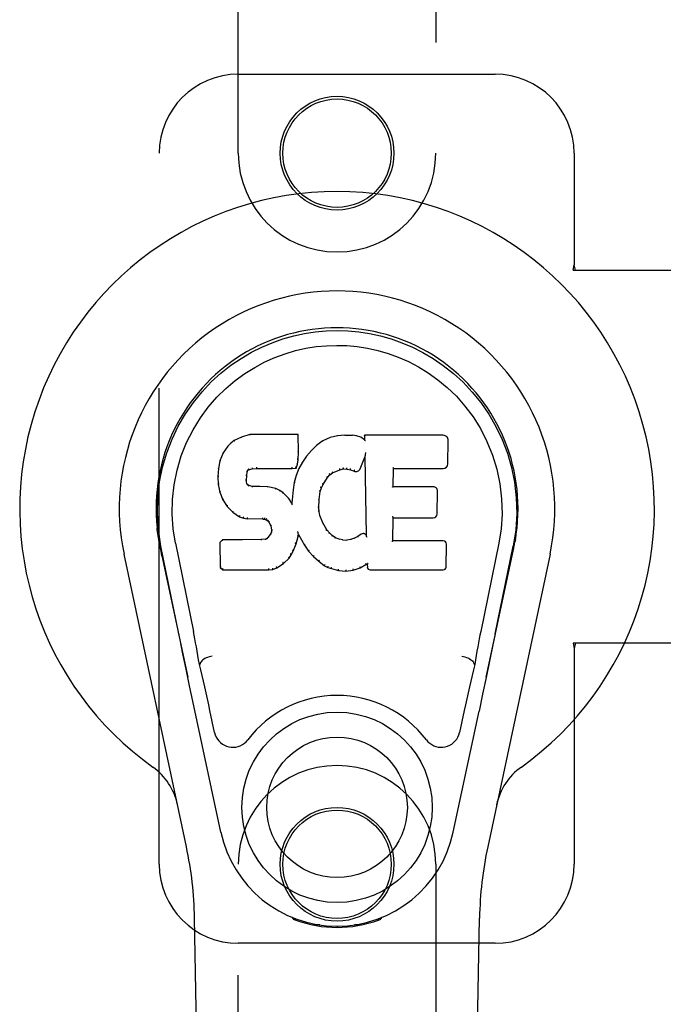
# Model space of a CAD drawing. Header units: inches. Extents: x 0 to 274, y 0 to 177.
# Tile 79 of 138: x 110.1 to 112.14, y 89.63 to 92.74. Entities that reach past the tile are written whole.
import ezdxf

# ---------------------------------------------------------------- set-up
doc = ezdxf.new("R2010")
doc.units = ezdxf.units.IN
doc.header["$LTSCALE"] = 15.069778
doc.header["$MEASUREMENT"] = 0
doc.linetypes.add('HIDDEN', pattern=[0.2, 0.1, -0.1])
doc.layers.add('RIGHT_OR_MAIN_DOOR_ASSEMBLY', color=7, linetype='CONTINUOUS')

msp = doc.modelspace()

# ---------------------------------------------------------------- linework, layer by layer
at = {"layer": 'RIGHT_OR_MAIN_DOOR_ASSEMBLY', "color": 8, "linetype": 'HIDDEN'}
for p, q in [((110.7922, 92.3213), (110.7922, 94.1788)), ((111.4172, 94.1788), (111.4172, 92.3213)), ((110.7922, 92.5713), (111.6047, 92.5713)), ((110.5422, 90.0713), (110.5422, 92.3213)), ((111.8547, 92.3213), (111.8547, 91.9681)), ((111.8517, 91.9513), (111.8547, 91.9681)), ((111.8517, 91.9513), (112.1726, 91.9513)), ((111.8591, 91.9513), (111.8547, 91.9681)), ((112.1726, 90.7713), (111.8517, 90.7713)), ((111.8517, 90.7713), (111.8547, 90.7544)), ((111.8591, 90.7713), (111.8547, 90.7544)), ((111.8547, 90.7544), (111.8547, 90.0713)), ((110.7922, 88.2138), (110.7922, 90.0713)), ((111.4172, 90.0713), (111.4172, 88.2138)), ((111.6047, 89.8213), (110.7922, 89.8213))]:
    msp.add_line(p, q, dxfattribs=at)
at = {"layer": 'RIGHT_OR_MAIN_DOOR_ASSEMBLY', "color": 7, "linetype": 'Continuous'}
for p, q in [((110.7797, 91.4119), (110.7686, 91.4042)), ((110.8028, 91.4225), (110.7797, 91.4119)), ((110.78, 91.4113), (110.7797, 91.4119)), ((110.8286, 91.4307), (110.8028, 91.4225)), ((110.8031, 91.4219), (110.8028, 91.4225)), ((110.9815, 91.4307), (110.8286, 91.4307)), ((110.8287, 91.4301), (110.8286, 91.4307)), ((110.9809, 91.4301), (110.9815, 91.4307)), ((110.9827, 91.3759), (110.9815, 91.4307)), ((111.0601, 91.4116), (111.0405, 91.3972)), ((111.0826, 91.4215), (111.0601, 91.4116)), ((111.0605, 91.411), (111.0601, 91.4116)), ((111.1062, 91.4269), (111.0826, 91.4215)), ((111.0828, 91.4209), (111.0826, 91.4215)), ((111.1298, 91.4292), (111.1062, 91.4269)), ((111.1063, 91.4263), (111.1062, 91.4269)), ((111.1298, 91.4292), (111.1538, 91.4288)), ((111.1298, 91.4286), (111.1298, 91.4292)), ((111.1299, 91.428), (111.1298, 91.4286)), ((111.1537, 91.4282), (111.1538, 91.4288)), ((111.1666, 91.4268), (111.1538, 91.4288)), ((111.1665, 91.4262), (111.1666, 91.4268)), ((111.1795, 91.4226), (111.1666, 91.4268)), ((111.1792, 91.422), (111.1795, 91.4226)), ((111.1916, 91.4146), (111.1795, 91.4226)), ((111.4401, 91.4287), (111.1913, 91.4287)), ((111.192, 91.428), (111.1913, 91.4287)), ((111.1913, 91.4287), (111.1916, 91.4146)), ((111.1916, 91.4146), (111.1922, 91.4135)), ((111.4549, 91.3379), (111.4562, 91.4123)), ((110.7587, 91.3946), (110.7439, 91.3728)), ((110.7686, 91.4042), (110.7587, 91.3946)), ((110.7592, 91.3942), (110.7587, 91.3946)), ((110.769, 91.4037), (110.7686, 91.4042)), ((111.0234, 91.3809), (111.0082, 91.3631)), ((111.0405, 91.3972), (111.0234, 91.3809)), ((111.0238, 91.3804), (111.0234, 91.3809)), ((111.0409, 91.3968), (111.0405, 91.3972)), ((110.7342, 91.3482), (110.7292, 91.3231)), ((110.7439, 91.3728), (110.7342, 91.3482)), ((110.7348, 91.348), (110.7342, 91.3482)), ((110.7445, 91.3725), (110.7439, 91.3728)), ((110.9797, 91.3372), (110.9813, 91.3515)), ((110.9807, 91.3515), (110.9813, 91.3515)), ((110.9813, 91.3515), (110.9827, 91.3759)), ((110.9821, 91.3759), (110.9827, 91.3759)), ((111.0082, 91.3631), (110.9949, 91.3438)), ((111.0087, 91.3627), (111.0082, 91.3631)), ((111.1777, 91.3228), (111.1926, 91.3597)), ((111.1931, 91.3626), (111.1926, 91.3597)), ((111.1926, 91.3597), (111.1969, 91.1125)), ((111.1933, 91.3644), (111.1932, 91.3639)), ((111.1934, 91.3651), (111.1933, 91.3644)), ((111.1935, 91.3658), (111.1934, 91.3651)), ((111.1937, 91.3669), (111.1935, 91.3658)), ((111.1939, 91.368), (111.1937, 91.3669)), ((111.1941, 91.3693), (111.1939, 91.368)), ((111.1943, 91.3707), (111.1941, 91.3693)), ((111.1947, 91.3726), (111.1943, 91.3707)), ((111.1949, 91.3737), (111.1947, 91.3726)), ((110.7292, 91.3231), (110.7278, 91.2982)), ((110.7298, 91.323), (110.7292, 91.3231)), ((110.8208, 91.3135), (110.8224, 91.3168)), ((110.8219, 91.3171), (110.8224, 91.3168)), ((110.8224, 91.3168), (110.825, 91.3189)), ((110.8247, 91.3194), (110.825, 91.3189)), ((110.825, 91.3189), (110.8363, 91.3224)), ((110.8362, 91.3229), (110.8363, 91.3224)), ((110.8363, 91.3224), (110.8497, 91.3234)), ((110.8496, 91.3273), (110.8497, 91.3259)), ((110.8497, 91.324), (110.8497, 91.3234)), ((110.8497, 91.3234), (110.9626, 91.3234)), ((110.9626, 91.3259), (110.9625, 91.3273)), ((110.9626, 91.3234), (110.9753, 91.3245)), ((110.9626, 91.324), (110.9626, 91.3234)), ((110.9748, 91.325), (110.9753, 91.3245)), ((110.9838, 91.3231), (110.9752, 91.3013)), ((110.9753, 91.3245), (110.9797, 91.3372)), ((110.9792, 91.3373), (110.9797, 91.3372)), ((110.9949, 91.3438), (110.9838, 91.3231)), ((110.9844, 91.3229), (110.9838, 91.3231)), ((110.9954, 91.3435), (110.9949, 91.3438)), ((111.0905, 91.3097), (111.1138, 91.3194)), ((111.1137, 91.3199), (111.1138, 91.3194)), ((111.1138, 91.3194), (111.1246, 91.3221)), ((111.1245, 91.3227), (111.1246, 91.3221)), ((111.1246, 91.3221), (111.1355, 91.3219)), ((111.1356, 91.3225), (111.1355, 91.3219)), ((111.1355, 91.3219), (111.1469, 91.3193)), ((111.1471, 91.3198), (111.1469, 91.3193)), ((111.1469, 91.3193), (111.1585, 91.3148)), ((111.1588, 91.3153), (111.1585, 91.3148)), ((111.2825, 91.2661), (111.2835, 91.3233)), ((111.2829, 91.3239), (111.2835, 91.3233)), ((111.2835, 91.3233), (111.4401, 91.3233)), ((110.7284, 91.2982), (110.7278, 91.2982)), ((110.7278, 91.2982), (110.729, 91.2732)), ((110.8173, 91.2865), (110.8179, 91.2865)), ((110.8179, 91.2865), (110.8188, 91.3004)), ((110.8184, 91.2806), (110.8179, 91.2865)), ((110.8182, 91.3005), (110.8188, 91.3004)), ((110.8188, 91.3004), (110.8208, 91.3135)), ((110.8202, 91.3137), (110.8208, 91.3135)), ((110.9752, 91.3013), (110.9692, 91.2788)), ((110.9758, 91.3011), (110.9752, 91.3013)), ((111.0606, 91.2729), (111.0746, 91.295)), ((111.0741, 91.2953), (111.0746, 91.295)), ((111.0746, 91.295), (111.0817, 91.3037)), ((111.0813, 91.3041), (111.0817, 91.3037)), ((111.0817, 91.3037), (111.0905, 91.3097)), ((111.0902, 91.3102), (111.0905, 91.3097)), ((110.7296, 91.2732), (110.729, 91.2732)), ((110.729, 91.2732), (110.7336, 91.2483)), ((110.8178, 91.2804), (110.8184, 91.2806)), ((110.8198, 91.2759), (110.8184, 91.2806)), ((110.8192, 91.2756), (110.8198, 91.2759)), ((110.8225, 91.2722), (110.8198, 91.2759)), ((110.822, 91.2718), (110.8225, 91.2722)), ((110.8261, 91.2695), (110.8225, 91.2722)), ((110.8259, 91.2689), (110.8261, 91.2695)), ((110.8376, 91.2662), (110.8261, 91.2695)), ((110.8607, 91.267), (110.8376, 91.2662)), ((110.8376, 91.2656), (110.8376, 91.2662)), ((110.8857, 91.2657), (110.8607, 91.267)), ((110.8607, 91.2664), (110.8607, 91.267)), ((110.8607, 91.2658), (110.8607, 91.2664)), ((110.8856, 91.2651), (110.8857, 91.2657)), ((110.9108, 91.2602), (110.8857, 91.2657)), ((110.9106, 91.2595), (110.9108, 91.2602)), ((110.9233, 91.2545), (110.9108, 91.2602)), ((110.923, 91.2539), (110.9233, 91.2545)), ((110.9344, 91.2466), (110.9233, 91.2545)), ((110.9654, 91.2561), (110.9617, 91.2139)), ((110.9692, 91.2788), (110.9654, 91.2561)), ((110.966, 91.256), (110.9654, 91.2561)), ((110.9698, 91.2787), (110.9692, 91.2788)), ((111.0516, 91.2511), (111.0551, 91.2622)), ((111.0546, 91.2624), (111.0551, 91.2622)), ((111.0551, 91.2622), (111.0606, 91.2729)), ((111.0601, 91.2731), (111.0606, 91.2729)), ((111.2819, 91.2655), (111.2825, 91.2661)), ((111.4091, 91.2661), (111.2825, 91.2661)), ((110.7342, 91.2484), (110.7336, 91.2483)), ((110.7336, 91.2483), (110.7429, 91.2246)), ((110.7434, 91.2248), (110.7429, 91.2246)), ((110.7429, 91.2246), (110.7569, 91.2032)), ((110.934, 91.2461), (110.9344, 91.2466)), ((110.9525, 91.2284), (110.9344, 91.2466)), ((110.9521, 91.228), (110.9525, 91.2284)), ((110.9617, 91.2139), (110.9525, 91.2284)), ((111.0469, 91.1994), (111.0481, 91.2255)), ((111.0475, 91.2255), (111.0481, 91.2255)), ((111.0481, 91.2255), (111.0516, 91.2511)), ((111.051, 91.2512), (111.0516, 91.2511)), ((111.4212, 91.1794), (111.4225, 91.2525)), ((110.7574, 91.2036), (110.7569, 91.2032)), ((110.7569, 91.2032), (110.7747, 91.1849)), ((110.9622, 91.2121), (110.9617, 91.2139)), ((111.0463, 91.1994), (111.0469, 91.1994)), ((111.0479, 91.1872), (111.0469, 91.1994)), ((110.775, 91.1854), (110.7747, 91.1849)), ((110.7747, 91.1849), (110.7961, 91.171)), ((110.7963, 91.1715), (110.7961, 91.171)), ((110.7961, 91.171), (110.8087, 91.1664)), ((110.8088, 91.167), (110.8087, 91.1664)), ((110.8087, 91.1664), (110.8216, 91.1642)), ((110.8217, 91.1648), (110.8216, 91.1642)), ((110.8694, 91.1638), (110.8216, 91.1642)), ((110.8694, 91.1643), (110.8694, 91.1638)), ((110.8694, 91.1638), (110.8758, 91.1632)), ((110.8759, 91.1637), (110.8758, 91.1632)), ((110.8758, 91.1632), (110.8809, 91.1615)), ((110.8811, 91.162), (110.8809, 91.1615)), ((110.8809, 91.1615), (110.8853, 91.1581)), ((111.0473, 91.1871), (111.0479, 91.1872)), ((111.0505, 91.1754), (111.0479, 91.1872)), ((111.05, 91.1752), (111.0505, 91.1754)), ((111.06, 91.1514), (111.0505, 91.1754)), ((111.2807, 91.0945), (111.282, 91.1676)), ((111.2815, 91.1681), (111.282, 91.1676)), ((111.282, 91.1676), (111.4091, 91.1676)), ((110.8857, 91.1585), (110.8853, 91.1581)), ((110.8853, 91.1581), (110.8893, 91.1535)), ((110.8898, 91.1538), (110.8893, 91.1535)), ((110.8893, 91.1535), (110.8951, 91.1418)), ((110.8957, 91.142), (110.8951, 91.1418)), ((110.8951, 91.1418), (110.8975, 91.1285)), ((110.8975, 91.1285), (110.897, 91.1227)), ((110.8981, 91.1285), (110.8975, 91.1285)), ((111.0594, 91.1511), (111.06, 91.1514)), ((111.0724, 91.1291), (111.06, 91.1514)), ((111.0719, 91.1287), (111.0724, 91.1291)), ((111.0803, 91.1197), (111.0724, 91.1291)), ((110.5407, 91.0984), (110.5421, 91.0913)), ((110.7419, 91.0976), (110.7339, 91.0895)), ((110.8036, 91.0982), (110.7419, 91.0976)), ((110.7421, 91.097), (110.7419, 91.0976)), ((110.8643, 91.0985), (110.8036, 91.0982)), ((110.8036, 91.0976), (110.8036, 91.0982)), ((110.8036, 91.0976), (110.8036, 91.097)), ((110.8779, 91.0996), (110.8643, 91.0985)), ((110.8643, 91.0979), (110.8643, 91.0985)), ((110.8643, 91.0979), (110.8644, 91.0973)), ((110.8824, 91.102), (110.8779, 91.0996)), ((110.8781, 91.0989), (110.8779, 91.0996)), ((110.8869, 91.1064), (110.8824, 91.102)), ((110.8828, 91.1015), (110.8824, 91.102)), ((110.8952, 91.1175), (110.8869, 91.1064)), ((110.8874, 91.106), (110.8869, 91.1064)), ((110.897, 91.1227), (110.8952, 91.1175)), ((110.8957, 91.1172), (110.8952, 91.1175)), ((110.8976, 91.1225), (110.897, 91.1227)), ((110.975, 91.0849), (110.9819, 91.1089)), ((110.9808, 91.1236), (110.9806, 91.1246)), ((110.981, 91.1229), (110.9808, 91.1236)), ((110.9811, 91.1222), (110.981, 91.1229)), ((110.9812, 91.1216), (110.9811, 91.1222)), ((110.9814, 91.121), (110.9812, 91.1216)), ((110.9813, 91.109), (110.9819, 91.1089)), ((110.9815, 91.1204), (110.9814, 91.121)), ((110.9816, 91.1196), (110.9815, 91.1204)), ((110.9819, 91.1089), (110.9824, 91.1148)), ((110.9824, 91.1148), (110.982, 91.1167)), ((110.9824, 91.1148), (111.0016, 91.0808)), ((111.0798, 91.1193), (111.0803, 91.1197)), ((111.0896, 91.1113), (111.0803, 91.1197)), ((111.0892, 91.1108), (111.0896, 91.1113)), ((111.0998, 91.1045), (111.0896, 91.1113)), ((111.0995, 91.1039), (111.0998, 91.1045)), ((111.1109, 91.1), (111.0998, 91.1045)), ((111.1108, 91.0994), (111.1109, 91.1)), ((111.1231, 91.0978), (111.1109, 91.1)), ((111.1231, 91.0978), (111.1355, 91.0973)), ((111.1231, 91.0972), (111.1231, 91.0978)), ((111.1476, 91.0992), (111.1355, 91.0973)), ((111.1356, 91.0967), (111.1355, 91.0973)), ((111.1595, 91.103), (111.1476, 91.0992)), ((111.1477, 91.0985), (111.1476, 91.0992)), ((111.1709, 91.1082), (111.1595, 91.103)), ((111.1598, 91.1024), (111.1595, 91.103)), ((111.1813, 91.1154), (111.1709, 91.1082)), ((111.1712, 91.1077), (111.1709, 91.1082)), ((111.1816, 91.1149), (111.1813, 91.1154)), ((111.1969, 91.1125), (111.1969, 91.1124)), ((111.1975, 91.1104), (111.1969, 91.1124)), ((111.1996, 91.105), (111.1989, 91.1071)), ((111.6687, 91.0984), (111.6673, 91.0913)), ((111.6678, 91.0934), (111.6687, 91.0984)), ((110.5438, 91.0816), (110.5432, 91.0847)), ((110.5444, 91.0785), (110.5438, 91.0816)), ((110.5478, 91.0621), (110.5444, 91.0785)), ((110.6042, 90.8008), (110.5477, 91.0777)), ((110.5932, 91.0869), (110.6502, 90.8079)), ((110.7345, 91.0893), (110.7339, 91.0895)), ((110.7339, 91.0895), (110.7353, 91.0103)), ((110.9658, 91.0621), (110.975, 91.0849)), ((110.9745, 91.0851), (110.975, 91.0849)), ((111.0021, 91.0811), (111.0016, 91.0808)), ((111.0016, 91.0808), (111.0148, 91.062)), ((111.1357, 91.0961), (111.1356, 91.0967)), ((111.2801, 91.0939), (111.2807, 91.0945)), ((111.4407, 91.0945), (111.2807, 91.0945)), ((111.4498, 91.0118), (111.4511, 91.0839)), ((111.6162, 91.0869), (111.5592, 90.8079)), ((111.6052, 90.8008), (111.6617, 91.0777)), ((111.6636, 91.0719), (111.6652, 91.0797)), ((111.6652, 91.0797), (111.6657, 91.0824)), ((111.6657, 91.0824), (111.6663, 91.0851)), ((111.6663, 91.0851), (111.6678, 91.0934)), ((110.6282, 90.1267), (110.4308, 91.0527)), ((110.5508, 91.0477), (110.5478, 91.0621)), ((110.5508, 91.0477), (110.6327, 90.6634)), ((110.9348, 91.023), (110.9527, 91.0403)), ((110.9522, 91.0407), (110.9527, 91.0403)), ((110.9527, 91.0403), (110.96, 91.0509)), ((110.9595, 91.0512), (110.96, 91.0509)), ((110.96, 91.0509), (110.9658, 91.0621)), ((110.9653, 91.0623), (110.9658, 91.0621)), ((111.0152, 91.0624), (111.0148, 91.062)), ((111.0148, 91.062), (111.0301, 91.0451)), ((111.0305, 91.0455), (111.0301, 91.0451)), ((111.0301, 91.0451), (111.0471, 91.03)), ((111.5767, 90.6634), (111.6585, 91.0477)), ((111.7785, 91.0527), (111.5812, 90.1267)), ((110.7359, 91.0105), (110.7353, 91.0103)), ((110.7353, 91.0103), (110.7429, 91.0029)), ((110.7431, 91.0034), (110.7429, 91.0029)), ((110.889, 91.0054), (110.8889, 91.0068)), ((110.889, 91.0034), (110.8891, 91.0029)), ((110.8891, 91.0029), (110.9018, 91.0045)), ((110.9017, 91.0051), (110.9018, 91.0045)), ((110.9018, 91.0045), (110.914, 91.0088)), ((110.9137, 91.0093), (110.914, 91.0088)), ((110.914, 91.0088), (110.9348, 91.023)), ((110.9345, 91.0235), (110.9348, 91.023)), ((111.0475, 91.0304), (111.0471, 91.03)), ((111.0471, 91.03), (111.0654, 91.016)), ((111.0657, 91.0165), (111.0654, 91.016)), ((111.0654, 91.016), (111.0759, 91.0107)), ((111.0761, 91.0112), (111.0759, 91.0107)), ((111.0759, 91.0107), (111.0869, 91.0069)), ((111.0871, 91.0074), (111.0869, 91.0069)), ((111.0869, 91.0069), (111.1092, 91.0013)), ((111.1552, 91.0019), (111.1774, 91.0088)), ((111.1771, 91.0093), (111.1774, 91.0088)), ((111.1774, 91.0088), (111.196, 91.02)), ((111.1958, 91.0205), (111.196, 91.02)), ((111.196, 91.02), (111.2004, 91.02)), ((111.2009, 91.0205), (111.2004, 91.02)), ((111.2004, 91.02), (111.2005, 91.0118)), ((110.7429, 91.0029), (110.8891, 91.0029)), ((111.1093, 91.0018), (111.1092, 91.0013)), ((111.1092, 91.0013), (111.1321, 90.9987)), ((111.1321, 91.0026), (111.1321, 90.9993)), ((111.1321, 90.9987), (111.1552, 91.0019)), ((111.1321, 90.9993), (111.1321, 90.9987)), ((111.1551, 91.0024), (111.1552, 91.0019)), ((111.2096, 91.0029), (111.4407, 91.0029)), ((111.6052, 90.8007), (111.5968, 90.7601)), ((111.5968, 90.7601), (111.5872, 90.7136)), ((110.6274, 90.6886), (110.6172, 90.7375)), ((110.6713, 90.7041), (110.6692, 90.7038)), ((110.6713, 90.7045), (110.6713, 90.7041)), ((111.5381, 90.7041), (111.538, 90.7045)), ((111.5381, 90.7041), (111.5401, 90.7038)), ((111.5872, 90.7136), (111.5765, 90.6628)), ((110.6384, 90.6363), (110.6274, 90.6886)), ((111.5765, 90.6628), (111.5653, 90.6095)), ((110.6487, 90.5877), (110.6384, 90.6363)), ((111.5653, 90.6095), (111.5539, 90.5557)), ((110.737, 90.1731), (110.6487, 90.5877)), ((110.7174, 90.4883), (110.7027, 90.5574)), ((111.4724, 90.1731), (111.5539, 90.5557)), ((111.5067, 90.5574), (111.492, 90.4883)), ((110.7262, 85.7618), (110.6539, 89.9011)), ((110.9659, 89.8978), (110.9632, 89.9035)), ((110.9695, 89.9009), (110.9694, 89.8963)), ((110.9731, 89.8978), (110.9734, 89.8949)), ((111.236, 89.8949), (111.2363, 89.8978)), ((111.2399, 89.9009), (111.2399, 89.8963)), ((111.2462, 89.9035), (111.2434, 89.8978)), ((111.4832, 85.7618), (111.5554, 89.9011)), ((111.05, 89.8797), (111.029, 89.8794)), ((111.1047, 89.8754), (111.1047, 89.8715)), ((111.1803, 89.8794), (111.1594, 89.8797))]:
    msp.add_line(p, q, dxfattribs=at)
for points in [[(110.5477, 91.0776), (110.5395, 91.1303), (110.5363, 91.182), (110.5377, 91.2323), (110.5433, 91.281), (110.5529, 91.3282), (110.5662, 91.3736), (110.5828, 91.4168), (110.6025, 91.4578), (110.6251, 91.4966), (110.6502, 91.5329), (110.6776, 91.5666), (110.7068, 91.5974), (110.7374, 91.6253), (110.769, 91.6502), (110.8012, 91.6721), (110.8338, 91.6912), (110.8667, 91.7077), (110.8999, 91.7217), (110.9336, 91.7335), (110.9675, 91.7431), (111.0013, 91.7504), (111.0354, 91.7556), (111.07, 91.7588), (111.1047, 91.7599)], [(111.1047, 91.7599), (111.1389, 91.7588), (111.1733, 91.7557), (111.2076, 91.7505), (111.2419, 91.7431), (111.2757, 91.7335), (111.3094, 91.7217), (111.343, 91.7075), (111.3762, 91.6908), (111.4088, 91.6717), (111.4409, 91.6498), (111.4728, 91.6246), (111.5035, 91.5964), (111.5326, 91.5656), (111.5598, 91.532), (111.5849, 91.4955), (111.6075, 91.4565), (111.6272, 91.4152), (111.6438, 91.3718), (111.6568, 91.3268), (111.6662, 91.28), (111.6718, 91.2313), (111.6731, 91.1811), (111.6698, 91.1297), (111.6617, 91.0776)], [(110.5932, 91.0869), (110.5859, 91.1326), (110.5828, 91.1787), (110.5838, 91.2255), (110.5889, 91.2721), (110.5984, 91.3184), (110.6119, 91.3634), (110.6289, 91.4061), (110.6492, 91.4464), (110.6722, 91.4836), (110.6974, 91.5178), (110.7243, 91.5488), (110.7527, 91.5768), (110.7823, 91.6019), (110.8128, 91.6241), (110.8441, 91.6437), (110.876, 91.6606), (110.9081, 91.6749), (110.9405, 91.6868), (110.9731, 91.6965), (111.0058, 91.7039), (111.0384, 91.7091), (111.071, 91.7122), (111.1036, 91.7133), (111.1361, 91.7124), (111.1686, 91.7094), (111.201, 91.7044), (111.2335, 91.6972), (111.2659, 91.6878), (111.2983, 91.6761), (111.3303, 91.6621), (111.3619, 91.6456), (111.393, 91.6265), (111.4236, 91.6046), (111.4534, 91.5798), (111.4821, 91.552), (111.5093, 91.5212), (111.5349, 91.487), (111.5583, 91.4497), (111.579, 91.4091), (111.5966, 91.3659), (111.6103, 91.321), (111.62, 91.2746)], [(110.7801, 91.4113), (110.7802, 91.4114), (110.7803, 91.4114), (110.7804, 91.4113), (110.7806, 91.4113), (110.7808, 91.4112), (110.781, 91.411)], [(110.8031, 91.4219), (110.8032, 91.4219), (110.8033, 91.4219), (110.8034, 91.4218), (110.8035, 91.4217), (110.8036, 91.4216), (110.8038, 91.4215)], [(110.8287, 91.4301), (110.8287, 91.4301), (110.8288, 91.43), (110.8288, 91.4299), (110.8289, 91.4298), (110.8289, 91.4297), (110.829, 91.4295)], [(110.9803, 91.4301), (110.9802, 91.4301), (110.9799, 91.43), (110.9797, 91.4299), (110.9795, 91.4298), (110.9792, 91.4297), (110.979, 91.4295)], [(111.0614, 91.4107), (111.0612, 91.4109), (111.061, 91.411), (111.0608, 91.411), (111.0607, 91.411), (111.0606, 91.411), (111.0604, 91.411)], [(111.0834, 91.4204), (111.0833, 91.4206), (111.0832, 91.4207), (111.0831, 91.4208), (111.083, 91.4209), (111.0829, 91.4209), (111.0828, 91.4209)], [(111.1066, 91.4257), (111.1066, 91.4259), (111.1065, 91.426), (111.1065, 91.4261), (111.1064, 91.4262), (111.1064, 91.4263), (111.1063, 91.4263)], [(111.1536, 91.4276), (111.1536, 91.4278), (111.1536, 91.4279), (111.1537, 91.428), (111.1537, 91.4281), (111.1537, 91.4281), (111.1537, 91.4282)], [(111.166, 91.4257), (111.1661, 91.4258), (111.1662, 91.426), (111.1663, 91.4261), (111.1663, 91.4261), (111.1664, 91.4262), (111.1665, 91.4262)], [(111.1784, 91.4216), (111.1785, 91.4218), (111.1787, 91.4219), (111.1788, 91.422), (111.179, 91.422), (111.1791, 91.422), (111.1792, 91.422)], [(111.194, 91.4274), (111.1937, 91.4276), (111.1935, 91.4277), (111.1932, 91.4279), (111.193, 91.4279), (111.1928, 91.428), (111.1926, 91.428)], [(111.1942, 91.4111), (111.1939, 91.4116), (111.1937, 91.412), (111.1934, 91.4124), (111.1931, 91.4127), (111.1929, 91.413), (111.1926, 91.4132)], [(110.7592, 91.3943), (110.7594, 91.3944), (110.7596, 91.3945), (110.7598, 91.3945), (110.7601, 91.3945), (110.7604, 91.3944), (110.7606, 91.3943)], [(110.769, 91.4037), (110.7692, 91.4038), (110.7693, 91.4038), (110.7695, 91.4038), (110.7697, 91.4038), (110.7699, 91.4037), (110.7702, 91.4035)], [(110.9821, 91.3759), (110.982, 91.3763), (110.9818, 91.3766), (110.9815, 91.3769), (110.9811, 91.3771), (110.9806, 91.3773), (110.9801, 91.3773)], [(111.0253, 91.3805), (111.025, 91.3806), (111.0247, 91.3806), (111.0245, 91.3807), (111.0242, 91.3806), (111.024, 91.3806), (111.0238, 91.3804)], [(111.0421, 91.3966), (111.0418, 91.3968), (111.0416, 91.3969), (111.0414, 91.3969), (111.0412, 91.3969), (111.041, 91.3968), (111.0409, 91.3967)], [(110.7349, 91.3481), (110.735, 91.3483), (110.7353, 91.3485), (110.7356, 91.3487), (110.7359, 91.3488), (110.7363, 91.3488), (110.7367, 91.3488)], [(110.7445, 91.3726), (110.7447, 91.3728), (110.7449, 91.3729), (110.7452, 91.373), (110.7455, 91.3731), (110.7459, 91.373), (110.7462, 91.373)], [(110.9807, 91.3515), (110.9807, 91.3519), (110.9805, 91.3523), (110.9802, 91.3526), (110.9798, 91.3528), (110.9793, 91.353), (110.9788, 91.3531)], [(111.0102, 91.3629), (111.0099, 91.363), (111.0096, 91.363), (111.0094, 91.363), (111.0091, 91.363), (111.0089, 91.3629), (111.0087, 91.3627)], [(111.1932, 91.3639), (111.1932, 91.3637), (111.1932, 91.3635), (111.1931, 91.3634)], [(111.1931, 91.3634), (111.1931, 91.3631), (111.1931, 91.363), (111.1931, 91.3628)], [(110.7298, 91.3231), (110.7299, 91.3234), (110.7302, 91.3237), (110.7305, 91.3239), (110.7309, 91.324), (110.7313, 91.3241), (110.7318, 91.3241)], [(110.8183, 91.3156), (110.8188, 91.3155), (110.8193, 91.3153), (110.8197, 91.315), (110.82, 91.3146), (110.8202, 91.3142), (110.8202, 91.3138)], [(110.8203, 91.3198), (110.8209, 91.3195), (110.8214, 91.3191), (110.8217, 91.3187), (110.822, 91.3182), (110.8221, 91.3177), (110.822, 91.3173)], [(110.8237, 91.3226), (110.8241, 91.3222), (110.8243, 91.3218), (110.8246, 91.3214), (110.8248, 91.3209), (110.8249, 91.3204), (110.8249, 91.32), (110.8249, 91.3197), (110.8248, 91.3195)], [(110.8358, 91.3262), (110.836, 91.3258), (110.8361, 91.3254), (110.8362, 91.3248), (110.8363, 91.3243), (110.8363, 91.3238), (110.8363, 91.3234), (110.8363, 91.323), (110.8362, 91.3229)], [(110.8497, 91.3259), (110.8497, 91.3254), (110.8497, 91.325), (110.8497, 91.3246), (110.8497, 91.3242), (110.8497, 91.324), (110.8497, 91.324)], [(110.9626, 91.324), (110.9626, 91.324), (110.9626, 91.3242), (110.9626, 91.3246), (110.9626, 91.325), (110.9626, 91.3254), (110.9626, 91.3259)], [(110.9749, 91.3253), (110.975, 91.3256), (110.9749, 91.326), (110.9748, 91.3263), (110.9746, 91.3267), (110.9744, 91.3272), (110.9741, 91.3276), (110.9738, 91.3279), (110.9734, 91.3283)], [(110.9792, 91.3374), (110.9791, 91.3378), (110.979, 91.3382), (110.9787, 91.3385), (110.9783, 91.3388), (110.9778, 91.339), (110.9772, 91.3391)], [(110.9861, 91.3234), (110.9858, 91.3235), (110.9854, 91.3235), (110.9851, 91.3234), (110.9848, 91.3233), (110.9845, 91.3231), (110.9843, 91.3228)], [(110.9971, 91.3439), (110.9967, 91.3439), (110.9964, 91.344), (110.9961, 91.3439), (110.9958, 91.3439), (110.9956, 91.3437), (110.9954, 91.3435)], [(111.1137, 91.3199), (111.1138, 91.32), (111.1139, 91.3203), (111.1139, 91.3207), (111.1138, 91.3211), (111.1137, 91.3216), (111.1135, 91.3222), (111.1133, 91.3227), (111.113, 91.3232)], [(111.1246, 91.3227), (111.1246, 91.3228), (111.1246, 91.323), (111.1246, 91.3233), (111.1246, 91.3238), (111.1246, 91.3244), (111.1245, 91.3249), (111.1244, 91.3255), (111.1243, 91.326)], [(111.1356, 91.3225), (111.1355, 91.3226), (111.1355, 91.3228), (111.1355, 91.3232), (111.1355, 91.3236), (111.1355, 91.3242), (111.1356, 91.3248), (111.1357, 91.3253), (111.1358, 91.3259)], [(111.1471, 91.3198), (111.1469, 91.3199), (111.1469, 91.3202), (111.1469, 91.3206), (111.1469, 91.321), (111.147, 91.3215), (111.1472, 91.3221), (111.1474, 91.3226), (111.1477, 91.3231)], [(111.1595, 91.3185), (111.1592, 91.3181), (111.159, 91.3176), (111.1588, 91.3171), (111.1586, 91.3166), (111.1585, 91.3161), (111.1585, 91.3157), (111.1586, 91.3154), (111.1588, 91.3153)], [(111.2809, 91.3272), (111.2812, 91.327), (111.2814, 91.3268), (111.2817, 91.3266), (111.2819, 91.3263), (111.2821, 91.3261), (111.2823, 91.3258)], [(111.2823, 91.3258), (111.2825, 91.3256), (111.2826, 91.3253), (111.2827, 91.3251), (111.2828, 91.3249), (111.2829, 91.3246), (111.2829, 91.3245)], [(110.7284, 91.2982), (110.7285, 91.2986), (110.7287, 91.2989), (110.729, 91.2992), (110.7294, 91.2994), (110.7299, 91.2995), (110.7303, 91.2995)], [(110.8154, 91.2878), (110.8158, 91.2878), (110.8163, 91.2877), (110.8167, 91.2875), (110.817, 91.2872), (110.8172, 91.2868), (110.8173, 91.2864)], [(110.8162, 91.3021), (110.8167, 91.302), (110.8172, 91.3018), (110.8176, 91.3016), (110.8179, 91.3013), (110.8181, 91.3009), (110.8182, 91.3005)], [(110.9777, 91.3018), (110.9772, 91.3019), (110.9769, 91.3018), (110.9765, 91.3017), (110.9762, 91.3016), (110.9759, 91.3014), (110.9758, 91.301)], [(111.0741, 91.2953), (111.0742, 91.2956), (111.0742, 91.296), (111.0741, 91.2963), (111.0739, 91.2967), (111.0736, 91.2971), (111.0733, 91.2974), (111.0729, 91.2976), (111.0725, 91.2978)], [(111.0813, 91.3042), (111.0815, 91.3044), (111.0815, 91.3048), (111.0814, 91.3051), (111.0813, 91.3055), (111.081, 91.3059), (111.0807, 91.3063), (111.0803, 91.3067), (111.0799, 91.3069)], [(111.0902, 91.3102), (111.0904, 91.3104), (111.0904, 91.3107), (111.0904, 91.3111), (111.0903, 91.3115), (111.0901, 91.312), (111.0899, 91.3125), (111.0896, 91.3129), (111.0892, 91.3133)], [(110.7296, 91.2733), (110.7297, 91.2737), (110.7299, 91.274), (110.7302, 91.2743), (110.7306, 91.2746), (110.7311, 91.2747), (110.7316, 91.2748)], [(110.8158, 91.2814), (110.8162, 91.2814), (110.8167, 91.2814), (110.817, 91.2812), (110.8173, 91.2811), (110.8176, 91.2808), (110.8177, 91.2805)], [(110.8174, 91.2761), (110.8178, 91.2762), (110.8181, 91.2762), (110.8184, 91.2761), (110.8187, 91.2761), (110.8189, 91.2759), (110.8191, 91.2757)], [(110.8206, 91.2717), (110.8209, 91.2718), (110.8211, 91.2719), (110.8214, 91.2719), (110.8216, 91.2719), (110.8218, 91.2719), (110.8219, 91.2718)], [(110.825, 91.2685), (110.8251, 91.2686), (110.8253, 91.2688), (110.8254, 91.2689), (110.8256, 91.2689), (110.8257, 91.2689), (110.8258, 91.2689)], [(110.8373, 91.265), (110.8374, 91.2652), (110.8374, 91.2653), (110.8374, 91.2654), (110.8375, 91.2655), (110.8375, 91.2656), (110.8376, 91.2656)], [(110.8854, 91.2645), (110.8854, 91.2647), (110.8854, 91.2648), (110.8855, 91.2649), (110.8855, 91.265), (110.8856, 91.265), (110.8856, 91.2651)], [(110.91, 91.2591), (110.9101, 91.2592), (110.9102, 91.2594), (110.9103, 91.2595), (110.9104, 91.2595), (110.9105, 91.2595), (110.9106, 91.2595)], [(110.922, 91.2536), (110.9223, 91.2538), (110.9225, 91.2539), (110.9226, 91.2539), (110.9227, 91.254), (110.9229, 91.254), (110.923, 91.2539)], [(110.9679, 91.2571), (110.9674, 91.2571), (110.967, 91.257), (110.9666, 91.2568), (110.9663, 91.2566), (110.9661, 91.2563), (110.9659, 91.2559)], [(110.9718, 91.2796), (110.9713, 91.2796), (110.9709, 91.2796), (110.9705, 91.2794), (110.9702, 91.2793), (110.97, 91.279), (110.9698, 91.2786)], [(111.051, 91.2513), (111.051, 91.2516), (111.0508, 91.252), (111.0505, 91.2524), (111.0501, 91.2526), (111.0496, 91.2529), (111.0491, 91.253)], [(111.0546, 91.2624), (111.0546, 91.2628), (111.0545, 91.2633), (111.0542, 91.2637), (111.0538, 91.264), (111.0533, 91.2643), (111.0528, 91.2645)], [(111.0601, 91.2732), (111.0602, 91.2736), (111.0601, 91.274), (111.0599, 91.2745), (111.0595, 91.2749), (111.059, 91.2753), (111.0584, 91.2755)], [(111.2799, 91.2649), (111.2801, 91.265), (111.2804, 91.2652), (111.2806, 91.2653), (111.2808, 91.2654), (111.281, 91.2654), (111.2812, 91.2654)], [(111.62, 91.2746), (111.6254, 91.2272), (111.6266, 91.1796), (111.6235, 91.133), (111.6162, 91.0869)], [(110.7342, 91.2485), (110.7342, 91.2489), (110.7344, 91.2493), (110.7346, 91.2497), (110.735, 91.25), (110.7355, 91.2502), (110.7361, 91.2503)], [(110.7434, 91.2249), (110.7434, 91.2253), (110.7435, 91.2258), (110.7437, 91.2262), (110.7441, 91.2266), (110.7446, 91.2269), (110.7452, 91.2271)], [(110.9327, 91.246), (110.9329, 91.2461), (110.9332, 91.2462), (110.9334, 91.2463), (110.9336, 91.2463), (110.9338, 91.2462), (110.9339, 91.2462)], [(110.9505, 91.2281), (110.9508, 91.2282), (110.9511, 91.2283), (110.9514, 91.2283), (110.9516, 91.2283), (110.9518, 91.2282), (110.952, 91.2281)], [(111.0475, 91.2256), (111.0474, 91.2259), (111.0472, 91.2263), (111.0469, 91.2266), (111.0465, 91.2268), (111.046, 91.227), (111.0455, 91.227)], [(110.7573, 91.2036), (110.7572, 91.2039), (110.7572, 91.2043), (110.7573, 91.2046), (110.7575, 91.205), (110.7578, 91.2053), (110.7581, 91.2057), (110.7585, 91.206), (110.7589, 91.2062)], [(110.9636, 91.2074), (110.9631, 91.2093), (110.9629, 91.2102), (110.9626, 91.2109), (110.9624, 91.2115), (110.9623, 91.2119)], [(111.0463, 91.1995), (111.0462, 91.1998), (111.046, 91.2001), (111.0457, 91.2004), (111.0453, 91.2006), (111.0448, 91.2007), (111.0443, 91.2007)], [(110.775, 91.1854), (110.7749, 91.1857), (110.7748, 91.186), (110.7749, 91.1864), (110.775, 91.1868), (110.7752, 91.1872), (110.7755, 91.1876), (110.7759, 91.188), (110.7763, 91.1883)], [(110.7963, 91.1716), (110.7962, 91.1718), (110.7961, 91.1721), (110.7961, 91.1724), (110.7962, 91.1729), (110.7964, 91.1734), (110.7966, 91.1739), (110.7969, 91.1743), (110.7972, 91.1747)], [(110.8088, 91.167), (110.8087, 91.1671), (110.8087, 91.1673), (110.8087, 91.1677), (110.8087, 91.1681), (110.8088, 91.1687), (110.8089, 91.1692), (110.8091, 91.1698), (110.8094, 91.1703)], [(110.8217, 91.1648), (110.8217, 91.1649), (110.8216, 91.1651), (110.8216, 91.1655), (110.8216, 91.1659), (110.8217, 91.1665), (110.8217, 91.167), (110.8218, 91.1676), (110.8219, 91.1681)], [(110.8694, 91.1643), (110.8694, 91.1644), (110.8694, 91.1646), (110.8694, 91.165), (110.8694, 91.1654), (110.8694, 91.166), (110.8695, 91.1666), (110.8695, 91.1672), (110.8695, 91.1677)], [(110.8759, 91.1637), (110.8758, 91.1638), (110.8758, 91.1641), (110.8758, 91.1644), (110.8758, 91.1649), (110.8759, 91.1654), (110.876, 91.166), (110.8762, 91.1665), (110.8763, 91.167)], [(110.8811, 91.162), (110.881, 91.1622), (110.8809, 91.1625), (110.8809, 91.1629), (110.881, 91.1633), (110.8812, 91.1638), (110.8815, 91.1643), (110.8817, 91.1647), (110.8821, 91.1651)], [(110.8858, 91.1585), (110.8856, 91.1588), (110.8855, 91.1592), (110.8856, 91.1596), (110.8858, 91.16), (110.886, 91.1604), (110.8863, 91.1607), (110.8867, 91.1611), (110.8871, 91.1614)], [(111.0473, 91.1872), (111.0472, 91.1875), (111.0469, 91.1878), (111.0466, 91.188), (111.0462, 91.1881), (111.0458, 91.1882), (111.0454, 91.1882)], [(111.0499, 91.1753), (111.0498, 91.1755), (111.0495, 91.1758), (111.0492, 91.1759), (111.0489, 91.176), (111.0485, 91.176), (111.0481, 91.176)], [(111.2795, 91.1715), (111.2797, 91.1713), (111.28, 91.1711), (111.2802, 91.1708), (111.2805, 91.1706), (111.2807, 91.1703), (111.2809, 91.1701)], [(111.2809, 91.1701), (111.281, 91.1698), (111.2812, 91.1696), (111.2813, 91.1693), (111.2814, 91.1691), (111.2814, 91.1689), (111.2814, 91.1687)], [(110.5406, 91.0984), (110.5395, 91.1047), (110.5385, 91.111), (110.5375, 91.1173), (110.5367, 91.1235), (110.5359, 91.1297), (110.5352, 91.1359)], [(110.8897, 91.1539), (110.8896, 91.1543), (110.8897, 91.1548), (110.89, 91.1552), (110.8903, 91.1557), (110.8908, 91.156), (110.8914, 91.1563)], [(110.8957, 91.1421), (110.8957, 91.1425), (110.8959, 91.1429), (110.8962, 91.1432), (110.8966, 91.1435), (110.897, 91.1438), (110.8976, 91.1439)], [(110.8981, 91.1286), (110.8982, 91.129), (110.8984, 91.1293), (110.8987, 91.1296), (110.8991, 91.1298), (110.8996, 91.1299), (110.9001, 91.13)], [(111.0594, 91.1512), (111.0592, 91.1514), (111.059, 91.1516), (111.0587, 91.1517), (111.0584, 91.1517), (111.058, 91.1517), (111.0576, 91.1517)], [(111.0702, 91.1289), (111.0706, 91.129), (111.0709, 91.1291), (111.0712, 91.1291), (111.0714, 91.129), (111.0716, 91.1289), (111.0718, 91.1287)], [(111.6687, 91.0984), (111.6698, 91.1048), (111.6709, 91.1111), (111.6718, 91.1174), (111.6727, 91.1237), (111.6735, 91.1298), (111.6742, 91.1359)], [(110.5432, 91.0847), (110.5409, 91.0971), (110.5406, 91.0984)], [(110.7422, 91.097), (110.7423, 91.097), (110.7424, 91.0969), (110.7426, 91.0968), (110.7427, 91.0967), (110.7428, 91.0966), (110.743, 91.0964)], [(110.8781, 91.0989), (110.8782, 91.0989), (110.8783, 91.0989), (110.8784, 91.0988), (110.8785, 91.0987), (110.8786, 91.0986), (110.8787, 91.0984)], [(110.8829, 91.1015), (110.883, 91.1016), (110.8832, 91.1016), (110.8834, 91.1016), (110.8836, 91.1015), (110.8838, 91.1014), (110.884, 91.1013)], [(110.8874, 91.106), (110.8876, 91.1061), (110.8878, 91.1062), (110.8881, 91.1063), (110.8883, 91.1063), (110.8886, 91.1062), (110.8889, 91.1061)], [(110.8958, 91.1173), (110.896, 91.1174), (110.8962, 91.1175), (110.8965, 91.1176), (110.8968, 91.1177), (110.8971, 91.1176), (110.8975, 91.1176)], [(110.8977, 91.1226), (110.8978, 91.1229), (110.8981, 91.1231), (110.8984, 91.1233), (110.8987, 91.1234), (110.8991, 91.1235), (110.8996, 91.1235)], [(110.9813, 91.1091), (110.9813, 91.1094), (110.9811, 91.1098), (110.9808, 91.1101), (110.9804, 91.1104), (110.9799, 91.1106), (110.9794, 91.1107)], [(110.9818, 91.1185), (110.9818, 91.1188), (110.9817, 91.119), (110.9816, 91.1196)], [(110.982, 91.1169), (110.982, 91.1171), (110.982, 91.1172), (110.982, 91.1174), (110.982, 91.1176), (110.9819, 91.1178), (110.9819, 91.118), (110.9819, 91.1183), (110.9818, 91.1185)], [(111.0784, 91.1193), (111.0787, 91.1194), (111.079, 91.1195), (111.0792, 91.1195), (111.0794, 91.1195), (111.0797, 91.1194), (111.0798, 91.1192)], [(111.088, 91.1107), (111.0883, 91.1108), (111.0886, 91.1109), (111.0887, 91.1109), (111.0889, 91.111), (111.0891, 91.1109), (111.0893, 91.1108)], [(111.0986, 91.1035), (111.0988, 91.1037), (111.099, 91.1038), (111.0991, 91.1039), (111.0993, 91.1039), (111.0994, 91.1039), (111.0995, 91.1039)], [(111.1102, 91.0989), (111.1103, 91.0991), (111.1105, 91.0992), (111.1105, 91.0993), (111.1106, 91.0993), (111.1107, 91.0994), (111.1108, 91.0994)], [(111.1229, 91.0966), (111.1229, 91.0968), (111.1229, 91.0969), (111.123, 91.097), (111.123, 91.0971), (111.123, 91.0972), (111.1231, 91.0972)], [(111.1482, 91.098), (111.1481, 91.0982), (111.148, 91.0983), (111.148, 91.0984), (111.1479, 91.0985), (111.1478, 91.0985), (111.1478, 91.0985)], [(111.1605, 91.102), (111.1604, 91.1021), (111.1602, 91.1023), (111.1601, 91.1024), (111.16, 91.1024), (111.1599, 91.1024), (111.1598, 91.1024)], [(111.1721, 91.1073), (111.1719, 91.1075), (111.1717, 91.1076), (111.1716, 91.1077), (111.1714, 91.1077), (111.1713, 91.1077), (111.1712, 91.1077)], [(111.1968, 91.1126), (111.1961, 91.1135), (111.1954, 91.1143), (111.1947, 91.1149), (111.194, 91.1155), (111.1933, 91.116), (111.1925, 91.1164), (111.1917, 91.1168), (111.1909, 91.1171), (111.1901, 91.1173), (111.1893, 91.1174), (111.1885, 91.1175), (111.1877, 91.1175)], [(111.1989, 91.1071), (111.1985, 91.108), (111.1982, 91.1089), (111.1979, 91.1096), (111.1977, 91.1101)], [(110.7348, 91.0895), (110.735, 91.0897), (110.7352, 91.0898), (110.7355, 91.0899), (110.7358, 91.0899), (110.7362, 91.0899), (110.7365, 91.0898)], [(110.9745, 91.085), (110.9745, 91.0855), (110.9744, 91.0859), (110.9741, 91.0863), (110.9737, 91.0867), (110.9732, 91.0869), (110.9726, 91.0871)], [(111.002, 91.0811), (111.0019, 91.0815), (111.002, 91.082), (111.0023, 91.0825), (111.0027, 91.0829), (111.0032, 91.0833), (111.0037, 91.0835)], [(111.2781, 91.0933), (111.2784, 91.0934), (111.2786, 91.0936), (111.2789, 91.0937), (111.2791, 91.0938), (111.2793, 91.0938), (111.2795, 91.0939)], [(111.6586, 91.0477), (111.6596, 91.0524), (111.6636, 91.0719)], [(110.9522, 91.0406), (110.9524, 91.041), (110.9524, 91.0414), (110.9523, 91.0417), (110.9521, 91.0421), (110.9519, 91.0425), (110.9515, 91.0428), (110.9512, 91.0431), (110.9507, 91.0433)], [(110.9595, 91.0511), (110.9597, 91.0516), (110.9596, 91.0521), (110.9593, 91.0526), (110.9589, 91.053), (110.9584, 91.0533), (110.9578, 91.0536)], [(110.9653, 91.0623), (110.9654, 91.0627), (110.9652, 91.0632), (110.965, 91.0637), (110.9646, 91.064), (110.964, 91.0643), (110.9635, 91.0645)], [(111.0152, 91.0624), (111.0151, 91.0627), (111.0151, 91.0631), (111.0152, 91.0634), (111.0154, 91.0638), (111.0156, 91.0642), (111.016, 91.0645), (111.0164, 91.0648), (111.0168, 91.065)], [(111.0304, 91.0456), (111.0303, 91.0458), (111.0303, 91.0461), (111.0303, 91.0465), (111.0305, 91.0469), (111.0307, 91.0473), (111.031, 91.0476), (111.0314, 91.048), (111.0319, 91.0483)], [(110.7359, 91.0109), (110.736, 91.0112), (110.7362, 91.0116), (110.7364, 91.012), (110.7368, 91.0123), (110.7373, 91.0125), (110.7378, 91.0127)], [(110.7431, 91.0035), (110.743, 91.0036), (110.7429, 91.0039), (110.7429, 91.0042), (110.743, 91.0045), (110.7431, 91.0049), (110.7432, 91.0054)], [(110.7432, 91.0054), (110.7433, 91.0056), (110.7434, 91.0059), (110.7435, 91.0061), (110.7437, 91.0064), (110.7438, 91.0066), (110.7439, 91.0068)], [(110.889, 91.0034), (110.889, 91.0035), (110.8891, 91.0037), (110.8891, 91.004), (110.8891, 91.0044), (110.889, 91.0049), (110.889, 91.0054)], [(110.9017, 91.0051), (110.9018, 91.0052), (110.9018, 91.0054), (110.9018, 91.0058), (110.9018, 91.0063), (110.9017, 91.0068), (110.9016, 91.0073), (110.9014, 91.0079), (110.9012, 91.0084)], [(110.9137, 91.0093), (110.9139, 91.0095), (110.914, 91.0099), (110.914, 91.0102), (110.9139, 91.0107), (110.9137, 91.0112), (110.9134, 91.0116), (110.9132, 91.0121), (110.9128, 91.0125)], [(110.9344, 91.0234), (110.9346, 91.0237), (110.9347, 91.0241), (110.9346, 91.0245), (110.9345, 91.0249), (110.9343, 91.0253), (110.934, 91.0257), (110.9336, 91.0261), (110.9332, 91.0264)], [(111.0475, 91.0304), (111.0473, 91.0307), (111.0473, 91.031), (111.0473, 91.0314), (111.0475, 91.0318), (111.0477, 91.0323), (111.048, 91.0327), (111.0484, 91.033), (111.0488, 91.0333)], [(111.0657, 91.0165), (111.0655, 91.0168), (111.0655, 91.0171), (111.0655, 91.0175), (111.0656, 91.0179), (111.0658, 91.0183), (111.0661, 91.0188), (111.0664, 91.0192), (111.0668, 91.0196)], [(111.0761, 91.0112), (111.076, 91.0114), (111.0759, 91.0116), (111.0759, 91.012), (111.076, 91.0125), (111.0762, 91.013), (111.0764, 91.0135), (111.0766, 91.014), (111.0769, 91.0144)], [(111.0871, 91.0074), (111.087, 91.0076), (111.0869, 91.0079), (111.0869, 91.0083), (111.087, 91.0087), (111.0871, 91.0093), (111.0873, 91.0098), (111.0875, 91.0103), (111.0877, 91.0107)], [(111.1093, 91.0018), (111.1093, 91.0019), (111.1092, 91.0022), (111.1092, 91.0025), (111.1092, 91.003), (111.1093, 91.0035), (111.1094, 91.0041), (111.1096, 91.0047), (111.1097, 91.0052)], [(111.1546, 91.0058), (111.1548, 91.0054), (111.1549, 91.0049), (111.1551, 91.0044), (111.1552, 91.0038), (111.1552, 91.0033), (111.1552, 91.0029), (111.1552, 91.0026), (111.1551, 91.0025)], [(111.1763, 91.0125), (111.1766, 91.0121), (111.1769, 91.0117), (111.1771, 91.0112), (111.1773, 91.0107), (111.1774, 91.0102), (111.1774, 91.0098), (111.1773, 91.0095), (111.1772, 91.0093)], [(111.1953, 91.0239), (111.1954, 91.0237), (111.1955, 91.0235), (111.1956, 91.0232), (111.1956, 91.023), (111.1957, 91.0227), (111.1958, 91.0225)], [(111.1958, 91.0225), (111.1959, 91.022), (111.196, 91.0216), (111.196, 91.0212), (111.196, 91.0209), (111.1959, 91.0207), (111.1959, 91.0205)], [(111.2015, 91.0225), (111.2013, 91.0222), (111.2012, 91.022), (111.2011, 91.0217), (111.201, 91.0215), (111.201, 91.0213), (111.2009, 91.0211)], [(111.2029, 91.0239), (111.2026, 91.0237), (111.2024, 91.0235), (111.2021, 91.0232), (111.2019, 91.023), (111.2017, 91.0227), (111.2015, 91.0225)], [(110.6172, 90.7375), (110.6082, 90.7812), (110.6042, 90.8007)], [(110.71, 90.7297), (110.705, 90.7287), (110.7, 90.7274), (110.6952, 90.7258), (110.6907, 90.724), (110.6864, 90.7219), (110.6826, 90.7197), (110.6793, 90.7173), (110.6765, 90.7148), (110.6743, 90.7122), (110.6726, 90.7096), (110.6716, 90.707), (110.6713, 90.7045)], [(111.4993, 90.7297), (111.5044, 90.7287), (111.5094, 90.7274), (111.5142, 90.7258), (111.5187, 90.724), (111.5229, 90.7219), (111.5267, 90.7197), (111.5301, 90.7173), (111.5329, 90.7148), (111.5351, 90.7122), (111.5367, 90.7096), (111.5377, 90.707), (111.538, 90.7045)], [(110.7174, 90.4883), (110.7195, 90.4809), (110.7224, 90.474), (110.7261, 90.4675), (110.7307, 90.4615), (110.7359, 90.4562), (110.7418, 90.4516), (110.7482, 90.4478), (110.755, 90.4448), (110.7622, 90.4428), (110.7695, 90.4416), (110.777, 90.4414), (110.7844, 90.4422), (110.7917, 90.4439), (110.7987, 90.4465), (110.8053, 90.4499), (110.8115, 90.4542), (110.817, 90.4592), (110.822, 90.465)], [(111.3874, 90.465), (111.3924, 90.4592), (111.3979, 90.4542), (111.4041, 90.4499), (111.4107, 90.4464), (111.4177, 90.4438), (111.425, 90.4422), (111.4324, 90.4414), (111.4398, 90.4416), (111.4472, 90.4428), (111.4544, 90.4448), (111.4612, 90.4478), (111.4676, 90.4516), (111.4735, 90.4563), (111.4787, 90.4616), (111.4833, 90.4675), (111.487, 90.474), (111.4899, 90.4809), (111.492, 90.4883)], [(110.9659, 89.8978), (110.9662, 89.8976), (110.9682, 89.8968)], [(110.9682, 89.8968), (110.9698, 89.8962), (110.9717, 89.8955), (110.9738, 89.8947)], [(111.2356, 89.8947), (111.2376, 89.8955), (111.2396, 89.8962), (111.2412, 89.8968), (111.2424, 89.8973), (111.2432, 89.8976), (111.2434, 89.8978)]]:
    msp.add_lwpolyline(points, dxfattribs=at)
at = {"layer": 'RIGHT_OR_MAIN_DOOR_ASSEMBLY', "color": 8, "linetype": 'HIDDEN'}
for centre, radius in [((111.1047, 92.3213), 0.18), ((111.1047, 92.3213), 0.1715), ((111.1047, 90.0713), 0.18), ((111.1047, 90.0713), 0.1715)]:
    msp.add_circle(centre, radius, dxfattribs=at)
at = {"layer": 'RIGHT_OR_MAIN_DOOR_ASSEMBLY', "color": 7, "linetype": 'Continuous'}
for radius in [0.3012, 0.2224]:
    msp.add_circle((111.1047, 90.2514), radius, dxfattribs=at)
at = {"layer": 'RIGHT_OR_MAIN_DOOR_ASSEMBLY', "color": 8, "linetype": 'HIDDEN'}
for centre, radius, start, end in [((110.7922, 92.3213), 0.25, 90, 180), ((111.6047, 92.3213), 0.25, 0, 90), ((111.1047, 92.3213), 0.3125, 180, 360), ((111.1047, 90.0713), 0.3125, 0, 180), ((110.7922, 90.0713), 0.25, 180, 270), ((111.6047, 90.0713), 0.25, 270, 360)]:
    msp.add_arc(centre, radius, start, end, dxfattribs=at)
at = {"layer": 'RIGHT_OR_MAIN_DOOR_ASSEMBLY', "color": 7, "linetype": 'Continuous'}
for centre, radius, start, end in [((111.1047, 91.1963), 1.0039, 305.5066, 234.4934), ((111.1047, 91.1963), 0.689, 347.9703, 192.0297), ((111.1047, 91.1963), 0.5727, 353.9465, 186.0535), ((111.1047, 90.2514), 0.3543, 37.0812, 142.9188), ((110.4073, 90.2188), 0.1969, 12.0297, 54.4934), ((111.8021, 90.2188), 0.1969, 125.5066, 167.9703), ((111.1047, 90.2514), 0.3759, 192.0247, 347.9753), ((109.473, 89.8805), 1.1811, 1, 12.0297), ((112.7364, 89.8805), 1.1811, 167.9703, 179), ((111.1047, 90.2518), 0.3803, 249.8689, 290.1311)]:
    msp.add_arc(centre, radius, start, end, dxfattribs=at)
for centre, major_axis, ratio, start_param, end_param in [((110.9789, 91.4301), (0.00197, 0), 0.025114, -0.786719, -0.024118), ((111.1939, 91.428), (0.00197, 0), 0.025118, -3.116464, -2.325954), ((111.1942, 91.4122), (0.00199, -0.00132), 0.020652, -3.102743, -2.463868), ((111.4401, 91.4125), (0, 0.0161), 0.999848, -1.588252, 0), ((110.7659, 91.4008), (0.0068, 0.00655), 0.004742, -3.141162, -3.013964), ((110.7389, 91.3585), (0.0041, 0.0105), 0.004273, -3.141291, -3.020229), ((110.7496, 91.3801), (0.00508, 0.00754), 0.00518, -3.14111, -2.996917), ((111.193, 91.3676), (-0.00007, 0.00508), 0.009159, -3.095969, -2.840226), ((110.824, 91.3214), (0.00209, 0.00429), 0.008578, -3.403109, -3.143347), ((110.8285, 91.3226), (0.00383, 0.00321), 0.007171, 2.96981, 3.140158), ((110.9755, 91.3271), (0.00068, 0.00203), 0.016088, -3.702354, -3.152114), ((110.9801, 91.3459), (0.00094, 0.00857), 0.005495, -3.302393, -3.142137), ((111.1641, 91.3283), (0, 0.0146), 0.999848, -3.533459, -1.953533), ((111.2829, 91.3258), (0, 0.00197), 0.017455, -3.939332, -3.159046), ((111.4401, 91.3381), (0, 0.0148), 0.999848, -3.141593, -1.588252), ((110.8212, 91.32), (0.00095, 0.00638), 0.007192, -3.355813, -3.142604), ((111.0856, 91.3094), (0.00432, 0.00532), 0.00577, -3.304466, -3.142382), ((110.8152, 91.2888), (-0.00257, 0.00839), 0.005552, -3.300311, -3.142126), ((110.8157, 91.2806), (-0.00357, 0.00494), 0.007846, -3.360933, -3.142764), ((110.8168, 91.2757), (0.00526, -0.0039), 0.006775, -0.176276, -0.000946), ((110.8204, 91.2705), (0.00548, -0.00159), 0.007025, -0.140966, -0.001177), ((111.2799, 91.2655), (0.00197, 0), 0.025118, -0.815639, -0.025129), ((111.4091, 91.2527), (0, 0.0133), 0.999848, -1.588252, 0), ((110.7323, 91.2586), (-0.0019, 0.0101), 0.004568, -3.141227, -3.008321), ((110.74, 91.2337), (-0.00347, 0.00889), 0.004705, -3.141171, -3.003628), ((110.9456, 91.2345), (-0.00642, 0.00646), 0.004954, -3.275719, -3.142061), ((110.9639, 91.2093), (-0.00174, 0.00274), 0.015087, 0.04445, 0.369523), ((110.8762, 91.1657), (0.00499, -0.00375), 0.005785, 0.000903, 0.134339), ((111.2815, 91.1701), (0, 0.00197), 0.017455, -3.939332, -3.159046), ((111.4091, 91.1796), (0, 0.0121), 0.999848, -3.141593, -1.588252), ((110.8861, 91.1611), (-0.00361, 0.00727), 0.005338, -3.141007, -2.984653), ((110.8945, 91.1487), (-0.0012, 0.00679), 0.006717, -3.140718, -2.94213), ((110.8987, 91.1362), (0.00064, 0.00765), 0.00631, -3.140878, -2.958148), ((111.0653, 91.1365), (-0.00658, 0.0078), 0.004485, -3.264946, -3.141961), ((110.7449, 91.097), (0.00281, 0.00005), 0.01516, -3.135583, -2.872341), ((110.8891, 91.105), (0.00634, 0.00347), 0.005821, -3.140857, -3.001014), ((110.8997, 91.1225), (0.00397, 0.00532), 0.007145, -3.140627, -2.942612), ((110.9002, 91.1298), (0.00258, 0.00729), 0.006297, -3.140888, -2.96164), ((110.9822, 91.1191), (0.0009, 0.0101), 0.004701, -3.278265, -3.141973), ((110.9823, 91.1202), (0.00028, 0.00351), 0.012838, -3.478921, -3.183776), ((111.1877, 91.1068), (0, 0.0108), 0.999848, 0, 0.641022), ((111.1995, 91.1073), (-0.00202, 0.00309), 0.013288, 0.045758, 0.45434), ((110.7365, 91.0912), (0.00193, 0.00197), 0.017814, -3.134444, -2.607219), ((111.2782, 91.0939), (0.00197, 0), 0.025118, -0.815639, -0.025129), ((111.4407, 91.0841), (0, 0.0104), 0.999848, -1.588252, 0), ((110.7358, 91.0133), (-0.00002, 0.00277), 0.015238, -3.135438, -2.613777), ((110.7411, 91.0054), (0.00197, -0.00197), 0.012341, 0.005109, 0.263735), ((111.199, 91.0225), (0.00322, 0.00197), 0.009111, 3.002961, 3.139027), ((111.2096, 91.012), (0, 0.00913), 0.999848, -4.694933, -3.141593), ((111.2009, 91.0225), (0, 0.00197), 0.017455, -3.124139, -2.343853), ((111.4407, 91.012), (0, 0.00913), 0.999848, -3.141593, -1.588252), ((110.666, 90.5574), (-0.0476, 0.3543), 0.069304, -1.154204, -0.794713), ((111.5433, 90.5574), (0.0476, 0.3543), 0.069304, 0.794713, 1.154204), ((110.6773, 90.5574), (-0.0758, 0.3543), 0.068378, -1.585432, -1.159525), ((111.532, 90.5574), (0.0758, 0.3543), 0.068378, 1.159525, 1.585432)]:
    msp.add_ellipse(centre, major_axis=major_axis, ratio=ratio, start_param=start_param, end_param=end_param, dxfattribs=at)

doc.saveas('drawing.dxf')
